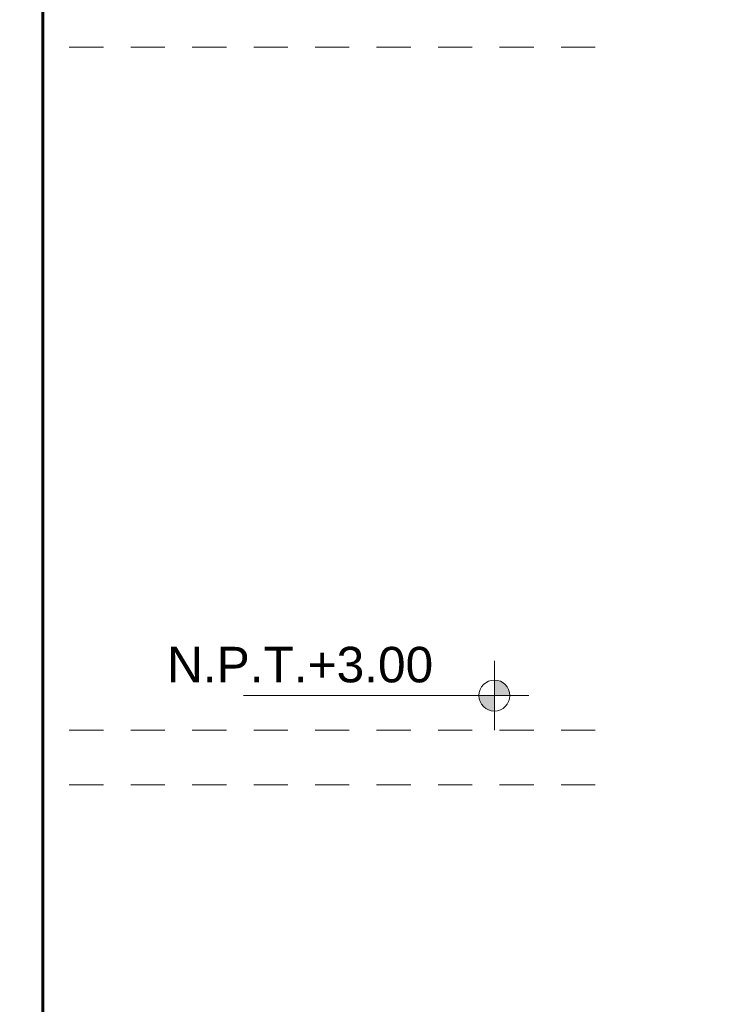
# Model space of a CAD drawing. Header units: metres. Extents: x -13 to 533, y -25 to 219.
# Tile 76 of 99: x 98.09 to 100.66, y 13.23 to 16.83. Entities that reach past the tile are written whole.
import ezdxf

# ---------------------------------------------------------------- set-up
doc = ezdxf.new("R2010")
doc.units = ezdxf.units.M
for name, pattern in [('ACAD_ISO03W100', [30, 12, -18]), ('DASHED2', [0.375, 0.25, -0.125]), ('HIDDEN', [0.375, 0.25, -0.125])]:
    doc.linetypes.add(name, pattern=pattern)
for name, color, linetype, lineweight in [('NPT', 255, 'Continuous', 13), ('Pluma 0.2', 252, 'Continuous', 20), ('PLUMA 0.3', 251, 'Continuous', 30), ('PLUMA 0.8', 1, 'Continuous', 60), ('Proyecciones', 252, 'DASHED2', 13), ('TEXTO', 14, 'Continuous', 40)]:
    doc.layers.add(name, color=color, linetype=linetype, lineweight=lineweight)
doc.styles.add('mar', font='swissel.ttf')

# ---------------------------------------------------------------- blocks, each defined once
blk = doc.blocks.new('nivel')
at = {"layer": 'NPT', "ltscale": 2}
h = blk.add_hatch(color=256, dxfattribs=at)
h.paths.add_polyline_path([(0, 0.0392, 0.413106), (-0.0394, 0), (0, 0)])
h.paths.add_polyline_path([(0.0394, -0.0001, 0.000946), (0.0394, 0), (0, 0), (0, -0.0395, 0.414214)])
for points in [[(0, 0.088), (0, -0.088)], [(-0.0872, 0), (0.6377, 0)]]:
    blk.add_lwpolyline(points, dxfattribs=at)
blk.add_circle((0, -0.0001), 0.0394, dxfattribs=at)

msp = doc.modelspace()

# ---------------------------------------------------------------- linework, layer by layer
at = {"layer": 'Pluma 0.2', "color": 0, "linetype": 'HIDDEN', "lineweight": 5, "ltscale": 0.5}
for points in [[(100.2002, 16.7332), (98.1781, 16.7332)], [(100.2002, 14.2332), (98.1781, 14.2332)], [(100.2002, 14.0332), (98.1781, 14.0332)]]:
    msp.add_lwpolyline(points, dxfattribs=at)
at = {"layer": 'Pluma 0.2', "color": 0}
msp.add_lwpolyline([(98.1781, 14.7832), (98.1781, 14.3832)], dxfattribs=at)
at = {"layer": 'PLUMA 0.3'}
msp.add_lwpolyline([(98.1781, 14.3832), (98.1781, 11.2832)], dxfattribs=at)
at = {"layer": 'PLUMA 0.8'}
msp.add_lwpolyline([(100.6581, 11.2332), (98.1781, 11.2332), (98.1781, 20.8332), (98.0281, 20.8332), (98.0281, 19.6332)], dxfattribs=at)

# ---------------------------------------------------------------- block references
at = {"layer": 'Proyecciones', "linetype": 'ACAD_ISO03W100', "ltscale": 0.005, "xscale": -1.439999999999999, "yscale": 1.439999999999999, "zscale": 1.439999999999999}
msp.add_blockref('nivel', (99.8311, 14.3599, 0), dxfattribs=at)

# ---------------------------------------------------------------- texts
at = {"layer": 'TEXTO', "color": 7, "linetype": 'Continuous', "lineweight": 9, "style": 'mar'}
msp.add_text('N.P.T.+3.00', height=0.13, dxfattribs=at).set_placement((98.6331, 14.4081))

doc.saveas('drawing.dxf')
